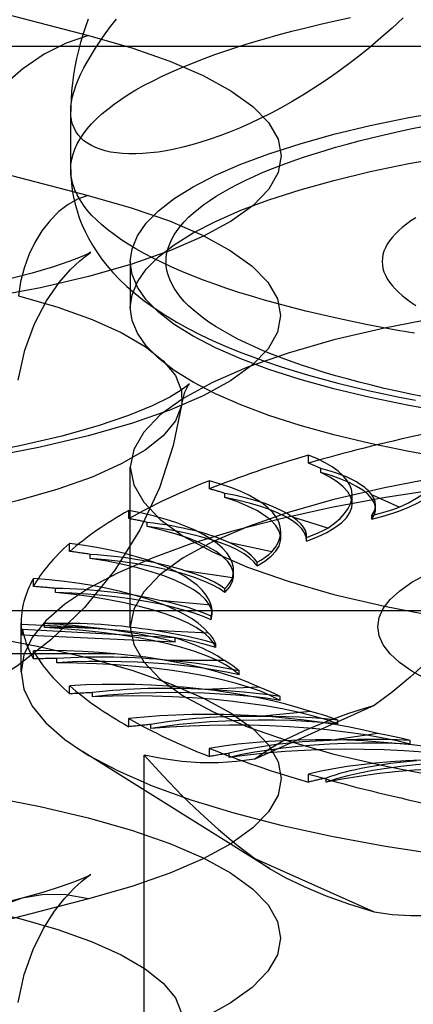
# Model space of a CAD drawing. Header units: inches. Extents: x 0 to 212, y 0 to 138.
# Tile 156 of 256: x 36.481 to 36.728, y 99.469 to 100.088. Entities that reach past the tile are written whole.
import ezdxf

# ---------------------------------------------------------------- set-up
doc = ezdxf.new("R2010")
doc.units = ezdxf.units.IN
doc.header["$LTSCALE"] = 11.6875
doc.header["$MEASUREMENT"] = 0
doc.linetypes.add('HIDDEN', pattern=[0.2, 0.1, -0.1])
doc.layers.get('0').update_dxf_attribs({"linetype": 'CONTINUOUS'})
doc.layers.add('DEFAULT_2', color=8, linetype='HIDDEN')

msp = doc.modelspace()

# ---------------------------------------------------------------- linework, layer by layer
at = {"color": 7, "linetype": 'Continuous'}
for p, q in [((36.51267, 99.99423), (36.51267, 100.03076)), ((36.55017, 99.91869), (36.55017, 99.9073))]:
    msp.add_line(p, q, dxfattribs=at)
for points in [[(36.72192, 100.0897), (36.71492, 100.08321), (36.70788, 100.07699), (36.70083, 100.07104), (36.69378, 100.06537), (36.68674, 100.05997), (36.67971, 100.05483), (36.6727, 100.04996), (36.66573, 100.04535), (36.65881, 100.041), (36.65195, 100.03691), (36.64517, 100.03309), (36.63847, 100.02951), (36.63186, 100.02619), (36.62534, 100.02311), (36.61894, 100.02028), (36.61265, 100.01769), (36.60649, 100.01533), (36.60047, 100.01321), (36.59459, 100.01132), (36.58886, 100.00966), (36.58329, 100.00821), (36.57788, 100.00699), (36.57265, 100.00598), (36.56759, 100.00518), (36.56273, 100.00459), (36.55805, 100.0042), (36.55358, 100.00402), (36.54931, 100.00402), (36.54525, 100.00422), (36.54141, 100.00461), (36.53779, 100.00519), (36.53439, 100.00594), (36.53123, 100.00688), (36.52831, 100.00798), (36.52563, 100.00926), (36.52319, 100.01071), (36.521, 100.01232), (36.51906, 100.01409), (36.51737, 100.01602), (36.51593, 100.01811), (36.51476, 100.02035), (36.51385, 100.02273), (36.51319, 100.02527), (36.5128, 100.02794), (36.51267, 100.03076)], [(36.52364, 100.08871), (36.52191, 100.08387), (36.5203, 100.079), (36.51884, 100.07407), (36.5175, 100.06906), (36.51631, 100.06399), (36.51528, 100.05888), (36.51442, 100.05375), (36.51373, 100.04865), (36.51321, 100.04355), (36.51287, 100.03848), (36.51269, 100.03342), (36.51267, 100.03076)], [(36.51267, 99.99423), (36.51278, 99.98986), (36.5131, 99.98549), (36.51365, 99.98114), (36.51441, 99.97679), (36.5154, 99.97244), (36.51662, 99.96809), (36.51807, 99.96377), (36.51975, 99.95947), (36.52167, 99.95518), (36.52385, 99.95089), (36.52629, 99.94661), (36.52903, 99.94233), (36.53206, 99.93805), (36.53543, 99.93375), (36.53917, 99.92941), (36.54333, 99.92504), (36.54798, 99.9206), (36.55312, 99.91612), (36.55884, 99.91159), (36.56508, 99.90709), (36.57183, 99.90264), (36.57901, 99.89831), (36.58651, 99.89416), (36.5943, 99.89019), (36.60227, 99.88643), (36.61043, 99.88286), (36.61873, 99.87947), (36.62718, 99.87625), (36.63577, 99.87318), (36.64449, 99.87025), (36.65336, 99.86746), (36.66238, 99.86478), (36.67154, 99.86222), (36.68084, 99.85977), (36.6903, 99.85741), (36.6999, 99.85516), (36.70964, 99.853), (36.71952, 99.85093), (36.72954, 99.84896)], [(36.72896, 99.89113), (36.71862, 99.89291), (36.70847, 99.89477), (36.6985, 99.8967), (36.68874, 99.89869), (36.67918, 99.90075), (36.66983, 99.90287), (36.6607, 99.90505), (36.65179, 99.9073), (36.64311, 99.90961), (36.63467, 99.91197), (36.62647, 99.91439), (36.61852, 99.91686), (36.61082, 99.91939), (36.60338, 99.92197), (36.59621, 99.9246), (36.5893, 99.92727), (36.58266, 99.93), (36.5763, 99.93276), (36.57023, 99.93557), (36.56444, 99.93842), (36.55894, 99.9413), (36.55373, 99.94423), (36.54882, 99.94718), (36.54422, 99.95017), (36.53991, 99.95319), (36.53591, 99.95624), (36.53223, 99.95931), (36.52885, 99.96241), (36.52579, 99.96553), (36.52305, 99.96867), (36.52062, 99.97183), (36.51851, 99.975), (36.51673, 99.97818), (36.51527, 99.98138), (36.51413, 99.98459), (36.51332, 99.9878), (36.51283, 99.99101), (36.51267, 99.99423)], [(36.86441, 99.79865), (36.83478, 99.8012), (36.80592, 99.8043), (36.778, 99.80792), (36.75114, 99.81204), (36.72548, 99.81665), (36.70116, 99.82172), (36.67831, 99.82723), (36.65703, 99.83315), (36.63743, 99.83944), (36.61962, 99.84608), (36.60369, 99.85303), (36.5897, 99.86026), (36.57775, 99.86773), (36.56789, 99.8754), (36.56017, 99.88323), (36.55462, 99.89118), (36.55129, 99.89922), (36.55017, 99.9073)], [(36.86441, 99.82763), (36.83478, 99.83018), (36.80592, 99.83327), (36.778, 99.83689), (36.75114, 99.84102), (36.72548, 99.84563), (36.70116, 99.8507), (36.67831, 99.85621), (36.65703, 99.86212), (36.63743, 99.86842), (36.61962, 99.87506), (36.60369, 99.88201), (36.5897, 99.88924), (36.57775, 99.8967), (36.56789, 99.90437), (36.56546, 99.90683)]]:
    msp.add_lwpolyline(points, dxfattribs=at)
at = {"layer": 'DEFAULT_2', "color": 8, "linetype": 'HIDDEN'}
for p, q in [((36.29093, 100.13874), (36.52388, 100.07845)), ((39.55017, 100.07155), (35.37167, 100.07155)), ((36.29062, 100.03821), (36.52357, 99.97792)), ((36.55017, 99.93628), (36.55017, 99.91869)), ((36.66228, 99.80933), (36.66228, 99.81448)), ((36.55017, 99.70639), (36.55017, 99.80684)), ((36.67002, 99.80353), (36.67002, 99.8061)), ((36.59989, 99.79319), (36.59989, 99.79833)), ((36.60969, 99.78778), (36.60969, 99.79035)), ((36.68976, 99.78371), (36.68976, 99.78928)), ((36.71938, 99.78168), (36.70212, 99.78942)), ((36.70456, 99.78056), (36.70456, 99.78289)), ((36.54928, 99.77448), (36.54928, 99.77962)), ((36.67453, 99.76852), (36.65234, 99.77536)), ((36.70214, 99.77406), (36.70214, 99.7764)), ((36.56085, 99.76956), (36.56085, 99.77213)), ((36.64483, 99.76203), (36.64483, 99.76645)), ((36.6611, 99.76254), (36.66112, 99.76315)), ((36.6611, 99.7602), (36.66112, 99.76314)), ((36.51199, 99.75378), (36.51199, 99.75892)), ((36.6392, 99.75354), (36.61275, 99.75928)), ((36.6611, 99.7602), (36.66112, 99.76081)), ((36.52498, 99.74942), (36.52498, 99.75199)), ((36.62999, 99.7447), (36.62999, 99.74704)), ((36.61446, 99.73719), (36.58456, 99.74166)), ((36.61514, 99.73866), (36.61514, 99.74175)), ((36.48915, 99.73172), (36.48915, 99.73686)), ((36.50317, 99.72797), (36.50317, 99.73054)), ((36.60974, 99.72805), (36.60974, 99.73038)), ((36.60105, 99.71999), (36.56861, 99.72304)), ((39.42517, 99.71644), (35.37167, 99.71644)), ((36.60097, 99.71073), (36.60157, 99.71432)), ((36.60097, 99.71073), (36.60097, 99.71307)), ((36.60158, 99.71431), (36.60158, 99.71665)), ((36.48146, 99.67804), (36.48146, 99.70897)), ((36.52727, 99.70573), (36.48148, 99.70782)), ((36.49607, 99.70586), (36.49607, 99.70844)), ((36.48232, 99.70112), (36.48232, 99.70475)), ((36.57847, 99.69937), (36.48232, 99.70475)), ((36.57847, 99.69673), (36.48232, 99.70112)), ((36.59939, 99.70244), (36.56539, 99.70399)), ((36.57847, 99.69673), (36.57847, 99.69937)), ((36.60396, 99.69329), (36.60396, 99.69563)), ((35.37167, 99.68952), (39.42517, 99.68952)), ((36.48915, 99.68622), (36.48915, 99.69136)), ((36.50392, 99.68378), (36.50392, 99.68635)), ((36.60953, 99.68509), (36.57501, 99.68509)), ((36.6186, 99.67624), (36.6186, 99.67858)), ((36.51199, 99.66416), (36.51199, 99.6693)), ((36.52646, 99.66238), (36.52646, 99.66495)), ((36.63116, 99.66845), (36.59716, 99.6669)), ((36.70359, 99.65678), (36.62855, 99.62314)), ((36.64446, 99.66011), (36.64446, 99.66245)), ((36.66362, 99.65304), (36.63118, 99.64999)), ((36.54928, 99.64346), (36.54928, 99.6486)), ((36.56301, 99.64232), (36.56301, 99.64489)), ((36.68074, 99.64539), (36.68074, 99.64773)), ((36.70593, 99.63933), (36.67603, 99.63486)), ((36.72635, 99.63253), (36.72635, 99.63486)), ((36.63765, 99.55438), (36.51999, 99.6279)), ((36.55887, 99.31165), (36.55887, 99.62568)), ((36.59989, 99.62476), (36.59989, 99.6299)), ((36.61247, 99.62421), (36.61247, 99.62678)), ((36.66228, 99.60861), (36.66228, 99.61375)), ((36.67333, 99.6086), (36.67333, 99.61117)), ((36.62855, 99.56067), (36.63767, 99.55437)), ((36.62855, 99.56067), (36.70359, 99.52703)), ((36.48204, 99.53559), (36.24908, 99.4753)), ((36.52388, 99.53523), (36.29093, 99.47494))]:
    msp.add_line(p, q, dxfattribs=at)
for points in [[(36.51267, 99.99423), (36.51283, 99.99745), (36.51332, 100.00067), (36.51413, 100.00388), (36.51527, 100.00708), (36.51673, 100.01028), (36.51851, 100.01346), (36.52062, 100.01663), (36.52305, 100.01979), (36.52579, 100.02293), (36.52885, 100.02605), (36.53223, 100.02915), (36.53591, 100.03222), (36.53991, 100.03527), (36.54422, 100.03829), (36.54882, 100.04128), (36.55373, 100.04423), (36.55894, 100.04716), (36.56444, 100.05004), (36.57023, 100.05289), (36.5763, 100.0557), (36.58266, 100.05847), (36.5893, 100.06119), (36.59621, 100.06386), (36.60338, 100.06649), (36.61082, 100.06907), (36.61852, 100.0716), (36.62647, 100.07407), (36.63467, 100.07649), (36.64311, 100.07886), (36.65179, 100.08116), (36.6607, 100.08341), (36.66983, 100.08559), (36.67918, 100.08771), (36.68874, 100.08977)], [(36.51267, 100.03076), (36.5128, 100.03372), (36.51319, 100.03681), (36.51385, 100.04005), (36.51476, 100.04341), (36.51594, 100.0469), (36.51737, 100.05053), (36.51906, 100.05429), (36.521, 100.05817), (36.52319, 100.06218), (36.52563, 100.06631), (36.52831, 100.07057), (36.53123, 100.07495), (36.53439, 100.07946), (36.53779, 100.08409), (36.54141, 100.08884)], [(36.52388, 100.07845), (36.50984, 100.07367), (36.496, 100.06668), (36.48256, 100.05756), (36.4697, 100.04645), (36.45761, 100.03351), (36.44646, 100.01891), (36.43641, 100.00288), (36.4276, 99.98562), (36.42016, 99.9674), (36.41418, 99.94846), (36.40976, 99.92908)], [(36.52388, 100.07845), (36.55108, 100.07069), (36.57507, 100.06233), (36.596, 100.0533), (36.61349, 100.04378), (36.62721, 100.03388), (36.63714, 100.02367), (36.64313, 100.01326), (36.64517, 100.00274), (36.64319, 99.99223), (36.63726, 99.98181), (36.62738, 99.9716), (36.6137, 99.96169), (36.59631, 99.95217), (36.57542, 99.94314), (36.55118, 99.93468), (36.52388, 99.92688), (36.49373, 99.91981), (36.46106, 99.91354)], [(36.55017, 99.93628), (36.55129, 99.94435), (36.55462, 99.95239), (36.56017, 99.96034), (36.56789, 99.96818), (36.57775, 99.97585), (36.5897, 99.98331), (36.60369, 99.99054), (36.61962, 99.99749), (36.63743, 100.00413), (36.65703, 100.01043), (36.67831, 100.01634), (36.70116, 100.02185), (36.72548, 100.02692), (36.75114, 100.03153), (36.778, 100.03566), (36.80592, 100.03928), (36.83478, 100.04237), (36.86441, 100.04492), (36.89467, 100.04692), (36.9254, 100.04836), (36.95638, 100.04922), (36.98767, 100.04951)], [(36.55017, 99.9073), (36.55129, 99.91538), (36.55462, 99.92341), (36.56017, 99.93137), (36.56789, 99.9392), (36.57775, 99.94687), (36.5897, 99.95434), (36.60369, 99.96156), (36.61962, 99.96852), (36.63743, 99.97516), (36.65703, 99.98145), (36.67831, 99.98736), (36.70116, 99.99287), (36.72548, 99.99794), (36.75114, 100.00256), (36.778, 100.00668), (36.80592, 100.0103), (36.83478, 100.01339), (36.86441, 100.01594), (36.89467, 100.01794), (36.9254, 100.01938), (36.95638, 100.02024), (36.98767, 100.02053)], [(36.73503, 99.85106), (36.7265, 99.8528), (36.71815, 99.8546), (36.70998, 99.85645), (36.702, 99.85836), (36.69422, 99.86033), (36.68664, 99.86234), (36.67926, 99.8644), (36.6721, 99.86652), (36.66515, 99.86868), (36.65842, 99.87089), (36.65192, 99.87314), (36.64565, 99.87544), (36.63962, 99.87778), (36.63382, 99.88015), (36.62827, 99.88257), (36.62296, 99.88502), (36.6179, 99.88751), (36.61309, 99.89003), (36.60855, 99.89259), (36.60426, 99.89517), (36.60023, 99.89778), (36.59647, 99.90042), (36.59298, 99.90308), (36.58976, 99.90577), (36.58681, 99.90848), (36.58413, 99.9112), (36.58174, 99.91394), (36.57962, 99.9167), (36.57778, 99.91947), (36.57622, 99.92226), (36.57494, 99.92505), (36.57395, 99.92785), (36.57324, 99.93065), (36.57281, 99.93346), (36.57267, 99.93628), (36.57281, 99.93909), (36.57324, 99.9419), (36.57395, 99.9447), (36.57494, 99.9475), (36.57622, 99.9503), (36.57778, 99.95308), (36.57962, 99.95585), (36.58174, 99.95861), (36.58413, 99.96135), (36.58681, 99.96408), (36.58976, 99.96678), (36.59298, 99.96947), (36.59647, 99.97213), (36.60023, 99.97477), (36.60426, 99.97738), (36.60854, 99.97996), (36.61309, 99.98252), (36.6179, 99.98504), (36.62296, 99.98753), (36.62827, 99.98998), (36.63382, 99.9924), (36.63962, 99.99478), (36.64565, 99.99711), (36.65192, 99.99941), (36.65842, 100.00166), (36.66515, 100.00387), (36.6721, 100.00603), (36.67926, 100.00815), (36.68664, 100.01021), (36.69422, 100.01223), (36.702, 100.01419), (36.70998, 100.0161), (36.71815, 100.01795), (36.7265, 100.01975), (36.73503, 100.02149)], [(36.52357, 99.97792), (36.55074, 99.97016), (36.57472, 99.96181), (36.59562, 99.95279), (36.61308, 99.94328), (36.62679, 99.93339), (36.63671, 99.92319), (36.64269, 99.91279), (36.64473, 99.90229), (36.64275, 99.89178), (36.63683, 99.88138), (36.62696, 99.87118), (36.6133, 99.86127), (36.59593, 99.85177), (36.57506, 99.84274), (36.55085, 99.8343), (36.52357, 99.8265), (36.49345, 99.81944), (36.46082, 99.81318)], [(36.52357, 99.97792), (36.51727, 99.97567), (36.51109, 99.97223), (36.50517, 99.96767), (36.49963, 99.96209), (36.49457, 99.9556), (36.49011, 99.94833), (36.48634, 99.94043), (36.48332, 99.93206), (36.48113, 99.92339), (36.47981, 99.91461)], [(36.72983, 99.96386), (36.72674, 99.96184), (36.72388, 99.95979), (36.72126, 99.95772), (36.71888, 99.95563), (36.71675, 99.95353), (36.71486, 99.95141), (36.71322, 99.94927), (36.71183, 99.94712), (36.71069, 99.94496), (36.70981, 99.9428), (36.70917, 99.94063), (36.70879, 99.93845), (36.70867, 99.93627), (36.70879, 99.9341), (36.70917, 99.93192), (36.70981, 99.92975), (36.71069, 99.92758), (36.71183, 99.92543), (36.71322, 99.92328), (36.71486, 99.92114), (36.71675, 99.91902), (36.71888, 99.91692), (36.72126, 99.91483), (36.72388, 99.91276), (36.72674, 99.91071), (36.72984, 99.90868)], [(36.52399, 99.9412), (36.5249, 99.9418), (36.52536, 99.9421), (36.52357, 99.94118), (36.51923, 99.93922), (36.51208, 99.93641), (36.50185, 99.93292), (36.48834, 99.92892), (36.47128, 99.92459)], [(36.47964, 99.86156), (36.48378, 99.8804), (36.4899, 99.89705), (36.49746, 99.91148), (36.50541, 99.92299), (36.51247, 99.93115), (36.51829, 99.93672), (36.5225, 99.94013), (36.52399, 99.9412)], [(36.56546, 99.90683), (36.56017, 99.91221), (36.55462, 99.92016), (36.55129, 99.9282), (36.55017, 99.93628)], [(36.98767, 99.92007), (36.94458, 99.91952), (36.90231, 99.9179), (36.86067, 99.9152), (36.82024, 99.91146), (36.78144, 99.9067), (36.7446, 99.90099), (36.71013, 99.89437), (36.67831, 99.88691), (36.64949, 99.87867), (36.6239, 99.86975), (36.60184, 99.86022), (36.58347, 99.85017), (36.56902, 99.83971), (36.55857, 99.82893), (36.55229, 99.81794), (36.55017, 99.80684)], [(36.47981, 99.91461), (36.50445, 99.90752), (36.52609, 99.89981), (36.5445, 99.89156), (36.55948, 99.88285), (36.57085, 99.87379), (36.57851, 99.86447), (36.58236, 99.85499), (36.58259, 99.8468)], [(36.5864, 99.85783), (36.58666, 99.85823), (36.5875, 99.85937), (36.58624, 99.85821), (36.58225, 99.85525), (36.575, 99.85088), (36.56396, 99.84543), (36.54897, 99.83932), (36.52995, 99.83287), (36.50706, 99.82642), (36.48065, 99.82024), (36.45102, 99.81454)], [(36.58259, 99.8468), (36.58453, 99.85409), (36.5864, 99.85783)], [(36.58259, 99.8468), (36.58236, 99.84546), (36.57851, 99.83598), (36.57085, 99.82666), (36.55948, 99.8176), (36.5445, 99.80889), (36.52609, 99.80064), (36.50445, 99.79293), (36.47981, 99.78585), (36.45244, 99.77947), (36.42265, 99.77387), (36.39077, 99.7691), (36.35713, 99.76523), (36.32211, 99.76228), (36.28609, 99.7603), (36.24947, 99.7593), (36.21265, 99.7593), (36.17603, 99.7603), (36.14001, 99.76228), (36.105, 99.76523), (36.07136, 99.7691), (36.03947, 99.77387), (36.00968, 99.77947), (35.98232, 99.78585)], [(36.58259, 99.8468), (36.57723, 99.82046), (36.56854, 99.79389), (36.55621, 99.7674), (36.54042, 99.7421), (36.52128, 99.71851), (36.50019, 99.69811), (36.47926, 99.68188), (36.45844, 99.66872), (36.43821, 99.65822), (36.41775, 99.64946), (36.39598, 99.64185), (36.3726, 99.63532), (36.34639, 99.62964), (36.31815, 99.62515), (36.2882, 99.62194), (36.25761, 99.6201), (36.2284, 99.61961), (36.19922, 99.62032), (36.16865, 99.6224), (36.13886, 99.62585), (36.11135, 99.63048), (36.08529, 99.63639)], [(36.98767, 99.81962), (36.94458, 99.81906), (36.90231, 99.81744), (36.86067, 99.81474), (36.82024, 99.811), (36.78144, 99.80624), (36.7446, 99.80054), (36.71013, 99.79391), (36.67831, 99.78645), (36.64949, 99.77822), (36.6239, 99.76929), (36.60184, 99.75976), (36.58347, 99.74972), (36.56902, 99.73925), (36.55857, 99.72848), (36.55229, 99.71748), (36.55017, 99.70639)], [(36.98767, 99.80905), (36.94586, 99.8086), (36.90435, 99.80726), (36.8634, 99.80504), (36.8233, 99.80195), (36.78433, 99.79802), (36.74674, 99.79326), (36.7108, 99.78772), (36.67675, 99.78142), (36.64482, 99.77443), (36.61524, 99.76677), (36.5882, 99.75851), (36.56389, 99.74969), (36.54247, 99.74039), (36.5241, 99.73066), (36.50889, 99.72058), (36.49695, 99.7102), (36.48837, 99.6996), (36.48319, 99.68885), (36.48146, 99.67804)], [(36.55017, 99.80684), (36.55229, 99.79574), (36.55857, 99.78475), (36.56902, 99.77397), (36.58347, 99.76351), (36.60184, 99.75347), (36.6239, 99.74393), (36.64949, 99.73501), (36.67831, 99.72677), (36.71013, 99.71931), (36.7446, 99.71269), (36.78144, 99.70698), (36.82024, 99.70223), (36.86067, 99.69849), (36.90231, 99.69578), (36.94458, 99.69416), (36.98767, 99.69361)], [(36.70456, 99.78055), (36.70445, 99.78196), (36.70363, 99.7846), (36.70202, 99.78722), (36.69962, 99.78979), (36.69646, 99.79231), (36.69256, 99.79475), (36.68793, 99.79711), (36.6826, 99.79937), (36.67664, 99.80151), (36.67002, 99.80353)], [(36.68976, 99.78372), (36.6897, 99.78481), (36.68886, 99.78807), (36.68702, 99.7913), (36.68419, 99.79448), (36.6804, 99.7976), (36.67568, 99.80061), (36.67002, 99.80353)], [(36.70214, 99.77406), (36.71073, 99.77647), (36.71851, 99.77903), (36.72549, 99.78175), (36.73161, 99.78461), (36.73683, 99.78758), (36.74113, 99.79065), (36.74446, 99.7938), (36.74682, 99.79701), (36.74817, 99.80026), (36.74854, 99.80305)], [(36.64483, 99.76204), (36.64469, 99.76375), (36.64366, 99.767), (36.64164, 99.77023), (36.63862, 99.7734), (36.63464, 99.7765), (36.62972, 99.77951), (36.6239, 99.7824), (36.61723, 99.78516), (36.60969, 99.78778)], [(36.66112, 99.76081), (36.66088, 99.76285), (36.65987, 99.76548), (36.65807, 99.76809), (36.65549, 99.77065), (36.65215, 99.77315), (36.64807, 99.77558), (36.64327, 99.77792), (36.63778, 99.78015), (36.63163, 99.78226), (36.62488, 99.78425), (36.61757, 99.78609), (36.60969, 99.78778)], [(36.70456, 99.78289), (36.70429, 99.78509), (36.70347, 99.78726), (36.70212, 99.78942)], [(36.6611, 99.7602), (36.66795, 99.76296), (36.67388, 99.76583), (36.67893, 99.76882), (36.68305, 99.77191), (36.6862, 99.77507), (36.68836, 99.77829), (36.68953, 99.78154), (36.68976, 99.78372)], [(36.70214, 99.7764), (36.70349, 99.77856), (36.7043, 99.78073), (36.70456, 99.78289)], [(36.70214, 99.7764), (36.70678, 99.77765), (36.71121, 99.77895), (36.7154, 99.78029), (36.71938, 99.78168)], [(36.70214, 99.77406), (36.70371, 99.77668), (36.70448, 99.77932), (36.70456, 99.78055)], [(36.66112, 99.76315), (36.66098, 99.76473), (36.66032, 99.7669), (36.65912, 99.76906), (36.65738, 99.7712), (36.65513, 99.77329), (36.65234, 99.77536)], [(36.61514, 99.73866), (36.61488, 99.741), (36.61366, 99.74425), (36.61145, 99.74746), (36.60824, 99.75062), (36.60409, 99.75371), (36.59899, 99.75669), (36.59299, 99.75957), (36.58613, 99.76231), (36.57845, 99.7649), (36.57003, 99.76731), (36.56085, 99.76956)], [(36.62999, 99.7447), (36.62799, 99.74731), (36.62523, 99.74985), (36.62171, 99.75234), (36.61745, 99.75474), (36.61248, 99.75706), (36.60683, 99.75927), (36.60053, 99.76135), (36.59363, 99.7633), (36.58616, 99.76511), (36.57817, 99.76676), (36.56974, 99.76824), (36.56085, 99.76956)], [(36.6611, 99.76254), (36.66483, 99.76398), (36.66832, 99.76546), (36.67155, 99.76697), (36.67453, 99.76852)], [(36.62999, 99.7447), (36.63487, 99.74773), (36.6388, 99.75082), (36.64176, 99.754), (36.64374, 99.75722), (36.64472, 99.76048), (36.64483, 99.76204)], [(36.62998, 99.74705), (36.62839, 99.7492), (36.62628, 99.75131), (36.62365, 99.75338), (36.62051, 99.7554), (36.61688, 99.75737), (36.61275, 99.75928)], [(36.60157, 99.71432), (36.60116, 99.71726), (36.59975, 99.72051), (36.59735, 99.72372), (36.59397, 99.72686), (36.58963, 99.72993), (36.58436, 99.7329), (36.57819, 99.73575), (36.57117, 99.73846), (36.56333, 99.74102), (36.55473, 99.74341), (36.54543, 99.74562), (36.53552, 99.74762), (36.52498, 99.74942)], [(36.60974, 99.72805), (36.60602, 99.73052), (36.6016, 99.7329), (36.59646, 99.73519), (36.59065, 99.73737), (36.58421, 99.73943), (36.57716, 99.74135), (36.56956, 99.74312), (36.56146, 99.74473), (36.55288, 99.74617), (36.54391, 99.74744), (36.53462, 99.74852), (36.52498, 99.74942)], [(36.62998, 99.74705), (36.63269, 99.74863), (36.63513, 99.75024), (36.6373, 99.75188), (36.6392, 99.75354)], [(36.60973, 99.73039), (36.60672, 99.73244), (36.60322, 99.73442), (36.59924, 99.73634), (36.5948, 99.73819), (36.5899, 99.73997), (36.58456, 99.74166)], [(36.60973, 99.73039), (36.61133, 99.73207), (36.61266, 99.73377), (36.6137, 99.73548), (36.61446, 99.73719)], [(36.60974, 99.72805), (36.61252, 99.73124), (36.61431, 99.73447), (36.6151, 99.73773), (36.61514, 99.73866)], [(36.73667, 99.67325), (36.72737, 99.67846), (36.71967, 99.68385), (36.71364, 99.68937), (36.70931, 99.695), (36.7067, 99.7007), (36.70583, 99.70643), (36.70671, 99.71216), (36.70932, 99.71786), (36.71365, 99.72349), (36.71968, 99.72901), (36.72739, 99.7344), (36.7367, 99.73962)], [(36.60396, 99.69329), (36.60235, 99.69654), (36.59976, 99.69973), (36.5962, 99.70286), (36.59168, 99.70591), (36.58623, 99.70886), (36.5799, 99.71168), (36.57272, 99.71437), (36.56474, 99.7169), (36.556, 99.71926), (36.54657, 99.72143), (36.53649, 99.72339), (36.52585, 99.72515), (36.51476, 99.72667), (36.50317, 99.72797)], [(36.60097, 99.71073), (36.59565, 99.71301), (36.5897, 99.71515), (36.5831, 99.71717), (36.57592, 99.71906), (36.56819, 99.72079), (36.55997, 99.72237), (36.5513, 99.72377), (36.54223, 99.72499), (36.53282, 99.72603), (36.52313, 99.72688), (36.51326, 99.72752), (36.50317, 99.72797)], [(36.60096, 99.71307), (36.59662, 99.71496), (36.59185, 99.71675), (36.58664, 99.71847), (36.58102, 99.72009), (36.57501, 99.72162), (36.56861, 99.72304)], [(36.60158, 99.71665), (36.60145, 99.71826), (36.60105, 99.71999)], [(36.77278, 99.72124), (36.76087, 99.70822), (36.74914, 99.69612), (36.73763, 99.68497), (36.72623, 99.67471), (36.71488, 99.66531), (36.70359, 99.65678)], [(36.60096, 99.71307), (36.60141, 99.7148), (36.60158, 99.71665)], [(36.48148, 99.70782), (36.48156, 99.70615), (36.48173, 99.70447), (36.48199, 99.7028), (36.48232, 99.70112)], [(36.55017, 99.70639), (36.55229, 99.69529), (36.55857, 99.68429), (36.56902, 99.67352), (36.58347, 99.66305), (36.60184, 99.65301), (36.6239, 99.64348), (36.64949, 99.63455), (36.67831, 99.62632), (36.71013, 99.61886), (36.7446, 99.61224), (36.78144, 99.60653), (36.82024, 99.60177), (36.86067, 99.59803), (36.90231, 99.59533), (36.94458, 99.59371), (36.98767, 99.59315)], [(36.46107, 99.70014), (36.49373, 99.69387), (36.52388, 99.6868), (36.55118, 99.679), (36.57542, 99.67055), (36.59631, 99.66151), (36.6137, 99.652), (36.62738, 99.64208), (36.63726, 99.63187), (36.64319, 99.62146), (36.64517, 99.61094), (36.64313, 99.60042), (36.63714, 99.59001), (36.62721, 99.57981), (36.61348, 99.5699), (36.596, 99.56038), (36.57507, 99.55135), (36.55107, 99.54299), (36.52388, 99.53523)], [(36.60396, 99.69329), (36.59719, 99.69529), (36.58989, 99.69713), (36.58204, 99.69883), (36.5737, 99.70036), (36.56493, 99.70172), (36.55577, 99.7029), (36.54629, 99.70389), (36.53654, 99.70469), (36.52658, 99.70529), (36.51647, 99.70569), (36.50631, 99.70588), (36.49607, 99.70586)], [(36.6186, 99.67624), (36.61483, 99.67937), (36.61015, 99.6824), (36.60453, 99.68532), (36.59804, 99.68812), (36.5907, 99.69078), (36.58257, 99.69328), (36.57369, 99.6956), (36.56414, 99.69773), (36.55395, 99.69966), (36.54321, 99.70137), (36.53196, 99.70286), (36.52031, 99.70411), (36.50836, 99.70511), (36.49607, 99.70586)], [(36.57847, 99.69673), (36.57094, 99.69859), (36.56299, 99.7003), (36.5546, 99.70188), (36.54583, 99.70332), (36.53672, 99.7046), (36.52727, 99.70573)], [(36.60395, 99.69563), (36.5984, 99.69729), (36.5925, 99.69884), (36.58622, 99.7003), (36.5796, 99.70164), (36.57266, 99.70287), (36.56539, 99.70399)], [(36.60395, 99.69563), (36.60323, 99.69735), (36.60223, 99.69906), (36.60095, 99.70076), (36.59939, 99.70244)], [(36.6186, 99.67624), (36.61059, 99.67791), (36.60217, 99.6794), (36.5933, 99.68071), (36.58406, 99.68185), (36.5745, 99.68279), (36.5647, 99.68354), (36.55469, 99.68409), (36.54456, 99.68444), (36.53434, 99.68458), (36.52412, 99.68452), (36.51399, 99.68425), (36.50392, 99.68378)], [(36.64446, 99.66011), (36.63865, 99.66303), (36.63201, 99.66579), (36.62451, 99.66842), (36.61624, 99.67089), (36.60723, 99.67318), (36.59754, 99.67527), (36.58725, 99.67716), (36.5764, 99.67883), (36.56508, 99.68027), (36.55335, 99.68147), (36.54128, 99.68243), (36.52896, 99.68314), (36.51652, 99.68359), (36.50392, 99.68378)], [(36.61859, 99.67858), (36.61202, 99.67997), (36.60516, 99.68123), (36.598, 99.68238), (36.59057, 99.68341), (36.58291, 99.68431), (36.57501, 99.68509)], [(36.61859, 99.67858), (36.61672, 99.68025), (36.61459, 99.68189), (36.61219, 99.6835), (36.60953, 99.68509)], [(36.48146, 99.67804), (36.48319, 99.66722), (36.48837, 99.65647), (36.49695, 99.64587), (36.50889, 99.63549), (36.51999, 99.6279)], [(36.64446, 99.66011), (36.63546, 99.66139), (36.62616, 99.66248), (36.61654, 99.66338), (36.60668, 99.66408), (36.59664, 99.66458), (36.58647, 99.66488), (36.57625, 99.66497), (36.56604, 99.66486), (36.55588, 99.66454), (36.54586, 99.66402), (36.53606, 99.6633), (36.52646, 99.66238)], [(36.68074, 99.64539), (36.67307, 99.648), (36.66467, 99.65043), (36.65553, 99.65268), (36.64572, 99.65474), (36.63531, 99.65658), (36.62437, 99.65821), (36.61296, 99.65961), (36.60116, 99.66077), (36.58904, 99.66168), (36.57668, 99.66233), (36.56416, 99.66273), (36.55156, 99.66288), (36.539, 99.66276), (36.52646, 99.66238)], [(36.64444, 99.66245), (36.63705, 99.66352), (36.62944, 99.66446), (36.62162, 99.66527), (36.61361, 99.66595), (36.60547, 99.66649), (36.59716, 99.6669)], [(36.64444, 99.66245), (36.64149, 99.66401), (36.63829, 99.66553), (36.63485, 99.66701), (36.63116, 99.66845)], [(36.70359, 99.65678), (36.68753, 99.65174), (36.67287, 99.64646), (36.65957, 99.64093), (36.64771, 99.63519), (36.63738, 99.62926), (36.62855, 99.62314)], [(36.68073, 99.64773), (36.67677, 99.64913), (36.6726, 99.65048), (36.66822, 99.65179), (36.66362, 99.65304)], [(36.68074, 99.64539), (36.67102, 99.64625), (36.66114, 99.6469), (36.65106, 99.64735), (36.64087, 99.6476), (36.63065, 99.64765), (36.62044, 99.64748), (36.61031, 99.64711), (36.60033, 99.64654), (36.59054, 99.64577), (36.58102, 99.64481), (36.57186, 99.64366), (36.56301, 99.64232)], [(36.72635, 99.63253), (36.71704, 99.63475), (36.70715, 99.63676), (36.69663, 99.63857), (36.6856, 99.64015), (36.67411, 99.6415), (36.66224, 99.64262), (36.65007, 99.64348), (36.63767, 99.64409), (36.62512, 99.64444), (36.61251, 99.64453), (36.59991, 99.64436), (36.5874, 99.64394), (36.57512, 99.64326), (36.56301, 99.64232)], [(36.68073, 99.64773), (36.67273, 99.64845), (36.66461, 99.64903), (36.65636, 99.64948), (36.64802, 99.64979), (36.63963, 99.64996), (36.63118, 99.64999)], [(36.72634, 99.63486), (36.7215, 99.63606), (36.71649, 99.63721), (36.7113, 99.6383), (36.70593, 99.63933)], [(36.72635, 99.63253), (36.71621, 99.63293), (36.70603, 99.63313), (36.6958, 99.63312), (36.68561, 99.63291), (36.67551, 99.63249), (36.66556, 99.63187), (36.65584, 99.63106), (36.64639, 99.63005), (36.63727, 99.62885), (36.62854, 99.62747), (36.62028, 99.62593), (36.61247, 99.62421)], [(36.72634, 99.63486), (36.71798, 99.63521), (36.70959, 99.63542), (36.70117, 99.63549), (36.69275, 99.63542), (36.68437, 99.63521), (36.67603, 99.63486)], [(36.51999, 99.6279), (36.5241, 99.62541), (36.54247, 99.61568), (36.56389, 99.60638), (36.5882, 99.59756), (36.61524, 99.5893), (36.64482, 99.58164), (36.67675, 99.57465), (36.7108, 99.56835), (36.74674, 99.56281), (36.78433, 99.55806), (36.8233, 99.55412), (36.8634, 99.55103), (36.90435, 99.54881), (36.94586, 99.54747), (36.98767, 99.54702)], [(36.55887, 99.62568), (36.57087, 99.61253), (36.58268, 99.60032), (36.59428, 99.58907), (36.60575, 99.57873), (36.61718, 99.56926), (36.62855, 99.56067)], [(36.62855, 99.62314), (36.61708, 99.62154), (36.60558, 99.62076), (36.59408, 99.62083), (36.58249, 99.62169), (36.57075, 99.6233), (36.55887, 99.62568)], [(36.7799, 99.6219), (36.76924, 99.62367), (36.75815, 99.62521), (36.74658, 99.62652), (36.73465, 99.62758), (36.72243, 99.6284), (36.70999, 99.62896), (36.69743, 99.62926), (36.68481, 99.62931), (36.67222, 99.62909), (36.65973, 99.62861), (36.64744, 99.62788), (36.6354, 99.6269), (36.62376, 99.62568), (36.61247, 99.62421)], [(36.7799, 99.6219), (36.76964, 99.62185), (36.75949, 99.62159), (36.74942, 99.62112), (36.73952, 99.62045), (36.72985, 99.61959), (36.72048, 99.61853), (36.71145, 99.61729), (36.70282, 99.61587), (36.69464, 99.61428), (36.68697, 99.61253), (36.67987, 99.61064), (36.67333, 99.6086)], [(36.83977, 99.61385), (36.82808, 99.61512), (36.81612, 99.61613), (36.80385, 99.6169), (36.79139, 99.61741), (36.77881, 99.61766), (36.76619, 99.61766), (36.75361, 99.61739), (36.74115, 99.61687), (36.7289, 99.61608), (36.71692, 99.61506), (36.7053, 99.61378), (36.69411, 99.61227), (36.68347, 99.61055), (36.67333, 99.6086)], [(36.46082, 99.59959), (36.49346, 99.59333), (36.52357, 99.58627), (36.55085, 99.57847), (36.57506, 99.57003), (36.59593, 99.561), (36.6133, 99.5515), (36.62696, 99.54159), (36.63683, 99.53139), (36.64275, 99.52099), (36.64473, 99.51048), (36.64269, 99.49998), (36.63671, 99.48958), (36.62679, 99.47938), (36.61308, 99.46949), (36.59562, 99.45998), (36.57471, 99.45096), (36.55074, 99.4426), (36.52357, 99.43485)], [(36.63767, 99.55437), (36.64771, 99.54862), (36.65957, 99.54288), (36.67287, 99.53735), (36.68753, 99.53207), (36.70359, 99.52703)], [(35.98232, 99.52296), (36.00968, 99.52934), (36.03947, 99.53494), (36.07136, 99.5397), (36.105, 99.54358), (36.14001, 99.54652), (36.17603, 99.5485), (36.21265, 99.5495), (36.24947, 99.5495), (36.28609, 99.5485), (36.32211, 99.54652), (36.35713, 99.54358), (36.39077, 99.5397), (36.42265, 99.53494), (36.45244, 99.52934), (36.47981, 99.52296), (36.50445, 99.51588), (36.52609, 99.50817), (36.5445, 99.49991), (36.55948, 99.49121), (36.57085, 99.48214), (36.57851, 99.47282), (36.58236, 99.46334), (36.58259, 99.45516)], [(36.47964, 99.46991), (36.48346, 99.48765), (36.48895, 99.50321), (36.49551, 99.51652), (36.50244, 99.52738), (36.50898, 99.53568), (36.51476, 99.54182), (36.51944, 99.54606), (36.52286, 99.54875), (36.52478, 99.55008)], [(36.52478, 99.55008), (36.52493, 99.55018), (36.5254, 99.55047), (36.52406, 99.54977), (36.52066, 99.54819), (36.51495, 99.54584), (36.50672, 99.54287), (36.49581, 99.53941), (36.48204, 99.53559)], [(36.48204, 99.53559), (36.4697, 99.53127), (36.45761, 99.52459), (36.44646, 99.51577), (36.43641, 99.50493), (36.4276, 99.49224), (36.42016, 99.47787), (36.41418, 99.46203), (36.40976, 99.44493)], [(36.52388, 99.53523), (36.50984, 99.53772), (36.496, 99.53789), (36.48204, 99.53559)], [(36.70359, 99.52703), (36.71498, 99.52543), (36.7264, 99.52465), (36.73782, 99.5247), (36.74933, 99.52554), (36.76099, 99.52712), (36.77278, 99.52946)]]:
    msp.add_lwpolyline(points, dxfattribs=at)
for centre, major_axis, ratio, start_param, end_param in [((36.98767, 99.71411), (0.50614, 0.02795), 0.287262, 2.078532, 2.253065), ((36.59016, 99.80152), (0.15837, 0.00875), 0.287262, -0.632408, 0.407443), ((36.98767, 99.71411), (0.50615, 0.02486), 0.295767, 2.254403, 2.428936), ((36.53137, 99.78218), (0.15837, 0.00778), 0.295767, -0.456538, 0.583313), ((36.53137, 99.77702), (0.15837, 0.00875), 0.287262, 0.488697, 0.581976), ((36.57324, 99.77563), (0.13131, 0.00725), 0.287262, 0.17733, 0.726377), ((36.98767, 99.71411), (0.50616, 0.02096), 0.303155, 2.430908, 2.605441), ((36.48645, 99.7605), (0.15838, 0.00656), 0.303155, -0.280032, 0.759819), ((36.48645, 99.75534), (0.15837, 0.00778), 0.295767, 0.664568, 0.757846), ((36.5298, 99.75588), (0.13131, 0.00645), 0.295767, 0.353201, 0.902248), ((36.98767, 99.71411), (0.50618, 0.01637), 0.309183, 2.607995, 2.782528), ((36.45675, 99.73713), (0.15838, 0.00512), 0.309183, -0.102945, 0.936906), ((36.45675, 99.73197), (0.15838, 0.00656), 0.303155, 0.841073, 0.934352), ((36.50027, 99.73447), (0.13132, 0.00544), 0.303155, 0.529706, 1.078753), ((36.98767, 99.71411), (0.50619, 0.01123), 0.313645, 2.785567, 2.9601), ((36.44319, 99.71278), (0.15838, 0.00351), 0.313645, 0.074627, 1.114478), ((36.44319, 99.70762), (0.15838, 0.00512), 0.309183, 1.01816, 1.111439), ((36.48555, 99.71207), (0.13132, 0.00425), 0.309183, 0.706793, 1.25584), ((36.98767, 99.71411), (0.5062, 0.00571), 0.316387, 9.246674, 9.428371), ((36.44617, 99.68819), (0.15839, 0.00179), 0.316387, 0.252548, 1.292399), ((36.44617, 99.68303), (0.15838, 0.00351), 0.313645, 1.195732, 1.289011), ((36.48609, 99.68934), (0.13132, 0.00291), 0.313645, 0.884365, 1.433412), ((36.50186, 99.66698), (0.13133, 0.00148), 0.316387, 1.062287, 1.611334), ((36.4656, 99.65894), (0.15839, 0.00179), 0.316387, 1.167318, 1.373654), ((36.98767, 99.71411), (0.5062, 0), 0.317312, -3.083241, -2.96706), ((36.4656, 99.66411), (0.15839, 0), 0.317312, 0.430652, 0.777569), ((36.5009, 99.64126), (0.15839, -0.00179), 0.316387, 0.608756, 1.648607), ((36.98767, 99.71411), (0.5062, -0.00571), 0.316387, -2.963489, -2.788956), ((36.5324, 99.64567), (0.13133, 0), 0.317312, 1.240391, 1.789438), ((36.5009, 99.6361), (0.15839, 0), 0.317312, 1.551758, 1.645036), ((36.55099, 99.62035), (0.15838, -0.00351), 0.313645, 0.786678, 1.826529), ((36.98767, 99.71411), (0.50619, -0.01123), 0.313645, -2.785567, -2.611034), ((36.55099, 99.61519), (0.15839, -0.00179), 0.316387, 1.729862, 1.82314), ((36.57677, 99.62606), (0.13133, -0.00148), 0.316387, 1.418495, 1.967542), ((36.61434, 99.60201), (0.15838, -0.00512), 0.309183, 0.96425, 2.004101), ((36.63363, 99.60874), (0.13132, -0.00291), 0.313645, 1.596416, 2.145463), ((36.98767, 99.71411), (0.50618, -0.01637), 0.309183, -2.607995, -2.433462), ((36.61434, 99.59685), (0.15838, -0.00351), 0.313645, 1.907783, 2.001062), ((36.68904, 99.5868), (0.15838, -0.00656), 0.303155, 1.141337, 2.181188), ((36.70124, 99.59423), (0.13132, -0.00425), 0.309183, 1.773988, 2.323036), ((36.98767, 99.71411), (0.50616, -0.02096), 0.303155, -2.430908, -2.256375), ((36.68904, 99.58163), (0.15838, -0.00512), 0.309183, 2.085356, 2.178634), ((36.77281, 99.57517), (0.15837, -0.00778), 0.295767, 1.317842, 2.357693), ((36.77756, 99.58299), (0.13132, -0.00544), 0.303155, 1.951075, 2.500123), ((36.98767, 99.71411), (0.50615, -0.02486), 0.295767, -2.254403, -2.07987), ((36.77281, 99.57001), (0.15838, -0.00656), 0.303155, 2.262443, 2.355721)]:
    msp.add_ellipse(centre, major_axis=major_axis, ratio=ratio, start_param=start_param, end_param=end_param, dxfattribs=at)

doc.saveas('drawing.dxf')
